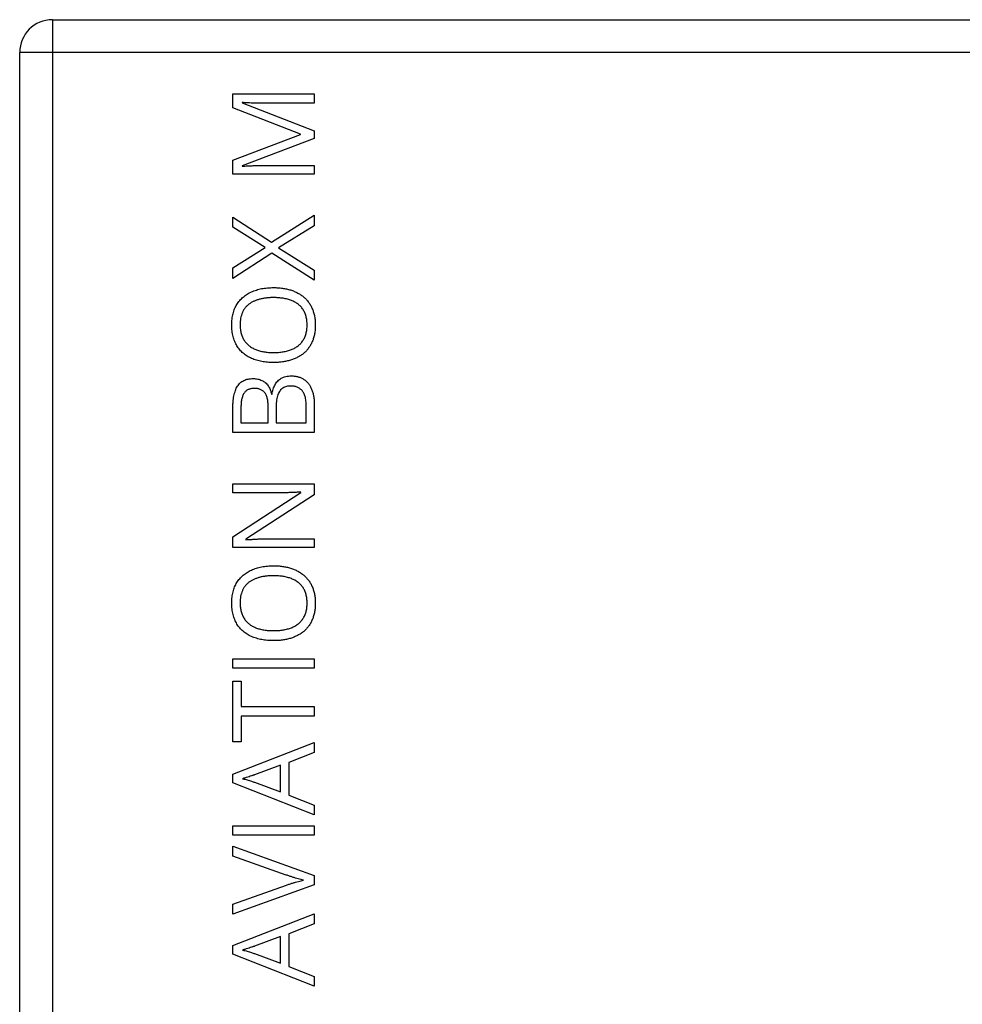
# Model space of a CAD drawing. Header units: millimetres. Extents: x -138 to 5612, y -1401 to 2631.
# Tile 2 of 120: x -138 to 6, y -1272 to -1122. Entities that reach past the tile are written whole.
import ezdxf

# ---------------------------------------------------------------- set-up
doc = ezdxf.new("R2010")
doc.units = ezdxf.units.MM

msp = doc.modelspace()

# ---------------------------------------------------------------- linework, layer by layer
at = {"color": 7, "linetype": 'Continuous', "lineweight": 25}
for p, q in [((-133.14, -1121.65), (-133.14, -1400.65)), ((-133.14, -1121.65), (144.86, -1121.65)), ((149.86, -1126.65), (-138.14, -1126.65)), ((-138.14, -1395.65), (-138.14, -1126.65)), ((-105.59, -1132.98), (-93.14, -1132.98)), ((-105.59, -1135.11), (-105.59, -1132.98)), ((-104.14, -1134.3), (-104.14, -1134.37)), ((-104.14, -1134.37), (-93.14, -1138.61)), ((-93.14, -1132.98), (-93.14, -1134.41)), ((-95.24, -1139.12), (-105.59, -1135.11)), ((-93.14, -1134.41), (-101.11, -1134.41)), ((-93.14, -1138.61), (-93.14, -1139.79)), ((-105.59, -1143.12), (-95.24, -1139.18)), ((-93.14, -1139.79), (-104.16, -1143.98)), ((-95.24, -1139.18), (-95.24, -1139.12)), ((-105.59, -1145.27), (-105.59, -1143.12)), ((-104.16, -1143.98), (-104.16, -1144.04)), ((-101.01, -1143.93), (-93.14, -1143.93)), ((-93.14, -1143.93), (-93.14, -1145.27)), ((-93.14, -1145.27), (-105.59, -1145.27)), ((-105.59, -1151.8), (-99.66, -1155.65)), ((-105.59, -1153.33), (-105.59, -1151.8)), ((-99.66, -1155.65), (-93.14, -1151.5)), ((-93.14, -1151.5), (-93.14, -1153.14)), ((-100.63, -1156.46), (-105.59, -1153.33)), ((-93.14, -1153.14), (-98.63, -1156.51)), ((-105.59, -1159.57), (-100.63, -1156.46)), ((-98.63, -1156.51), (-93.14, -1159.93)), ((-99.63, -1157.32), (-105.59, -1161.18)), ((-93.14, -1161.47), (-99.63, -1157.32)), ((-105.59, -1161.18), (-105.59, -1159.57)), ((-93.14, -1159.93), (-93.14, -1161.47)), ((-99.68, -1178.87), (-99.59, -1178.87)), ((-100.18, -1183.25), (-100.18, -1180.87)), ((-98.96, -1180.79), (-98.96, -1183.25)), ((-94.38, -1183.25), (-94.38, -1180.66)), ((-93.14, -1180.41), (-93.14, -1184.7)), ((-105.59, -1184.7), (-105.59, -1181.17)), ((-104.35, -1181.11), (-104.35, -1183.25)), ((-104.35, -1183.25), (-100.18, -1183.25)), ((-98.96, -1183.25), (-94.38, -1183.25)), ((-93.14, -1184.7), (-105.59, -1184.7)), ((-105.59, -1193.94), (-105.59, -1192.58)), ((-105.59, -1192.58), (-93.14, -1192.58)), ((-93.14, -1192.58), (-93.14, -1194.25)), ((-105.59, -1200.66), (-95.17, -1193.89)), ((-98.38, -1193.94), (-105.59, -1193.94)), ((-93.14, -1194.25), (-103.59, -1201.04)), ((-95.17, -1193.89), (-95.17, -1193.83)), ((-105.59, -1202.32), (-105.59, -1200.66)), ((-103.59, -1201.04), (-103.59, -1201.11)), ((-100.29, -1200.97), (-93.14, -1200.97)), ((-93.14, -1200.97), (-93.14, -1202.32)), ((-93.14, -1202.32), (-105.59, -1202.32)), ((-105.59, -1219.29), (-93.14, -1219.29)), ((-105.59, -1220.74), (-105.59, -1219.29)), ((-93.14, -1219.29), (-93.14, -1220.74)), ((-93.14, -1220.74), (-105.59, -1220.74)), ((-105.59, -1222.71), (-104.31, -1222.71)), ((-105.59, -1231.99), (-105.59, -1222.71)), ((-104.31, -1222.71), (-104.31, -1226.61)), ((-104.31, -1226.61), (-93.14, -1226.61)), ((-93.14, -1226.61), (-93.14, -1228.07)), ((-104.31, -1228.07), (-104.31, -1231.99)), ((-93.14, -1228.07), (-104.31, -1228.07)), ((-104.31, -1231.99), (-105.59, -1231.99)), ((-105.59, -1236.95), (-93.14, -1232.11)), ((-93.14, -1232.11), (-93.14, -1233.61)), ((-93.14, -1233.61), (-97.02, -1235.14)), ((-97.02, -1235.14), (-97.02, -1240.14)), ((-98.31, -1235.58), (-102.25, -1237.04)), ((-98.31, -1239.65), (-98.31, -1235.58)), ((-105.59, -1238.25), (-105.59, -1236.95)), ((-102.25, -1238.17), (-98.31, -1239.65)), ((-93.14, -1243.13), (-105.59, -1238.25)), ((-97.02, -1240.14), (-93.14, -1241.66)), ((-93.14, -1241.66), (-93.14, -1243.13)), ((-105.59, -1244.82), (-93.14, -1244.82)), ((-105.59, -1246.27), (-105.59, -1244.82)), ((-93.14, -1244.82), (-93.14, -1246.27)), ((-93.14, -1246.27), (-105.59, -1246.27)), ((-105.59, -1247.91), (-93.14, -1252.39)), ((-105.59, -1249.45), (-105.59, -1247.91)), ((-97.42, -1252.34), (-105.59, -1249.45)), ((-93.14, -1252.39), (-93.14, -1253.84)), ((-93.14, -1253.84), (-105.59, -1258.32)), ((-105.59, -1256.8), (-97.39, -1253.89)), ((-105.59, -1258.32), (-105.59, -1256.8)), ((-105.59, -1263.13), (-93.14, -1258.29)), ((-93.14, -1258.29), (-93.14, -1259.79)), ((-93.14, -1259.79), (-97.02, -1261.32)), ((-98.31, -1261.76), (-102.25, -1263.21)), ((-98.31, -1265.83), (-98.31, -1261.76)), ((-97.02, -1261.32), (-97.02, -1266.32)), ((-105.59, -1264.43), (-105.59, -1263.13)), ((-93.14, -1269.31), (-105.59, -1264.43)), ((-102.25, -1264.35), (-98.31, -1265.83)), ((-97.02, -1266.32), (-93.14, -1267.84)), ((-93.14, -1267.84), (-93.14, -1269.31))]:
    msp.add_line(p, q, dxfattribs=at)
msp.add_arc((-133.14, -1126.65), 5, 90, 180, dxfattribs=at)
for points, knots in [([(-101.11, -1134.41), (-101.29, -1134.41), (-101.66, -1134.41), (-102.22, -1134.4), (-102.75, -1134.38), (-103.26, -1134.36), (-103.72, -1134.33), (-104.01, -1134.31), (-104.14, -1134.3)], [0, 0, 0, 0, 0.18235, 0.366387, 0.545523, 0.71471, 0.868184, 1, 1, 1, 1]), ([(-104.16, -1144.04), (-104.03, -1144.03), (-103.75, -1144.01), (-103.29, -1143.98), (-102.77, -1143.96), (-102.2, -1143.94), (-101.61, -1143.93), (-101.21, -1143.93), (-101.01, -1143.93)], [0, 0, 0, 0, 0.123014, 0.270684, 0.437474, 0.617814, 0.807723, 1, 1, 1, 1]), ([(-105.75, -1168.27), (-105.75, -1168.12), (-105.74, -1167.82), (-105.7, -1167.39), (-105.64, -1166.97), (-105.56, -1166.57), (-105.45, -1166.19), (-105.31, -1165.82), (-105.15, -1165.48), (-104.97, -1165.15), (-104.76, -1164.85), (-104.53, -1164.56), (-104.28, -1164.29), (-104.01, -1164.04), (-103.72, -1163.81), (-103.42, -1163.6), (-103.09, -1163.4), (-102.74, -1163.23), (-102.38, -1163.08), (-101.99, -1162.95), (-101.59, -1162.83), (-101.18, -1162.74), (-100.75, -1162.67), (-100.3, -1162.62), (-99.84, -1162.59), (-99.53, -1162.59), (-99.37, -1162.58)], [0, 0, 0, 0, 0.046917, 0.091903, 0.135346, 0.177456, 0.218435, 0.258262, 0.297315, 0.335934, 0.374019, 0.411863, 0.449668, 0.487281, 0.525287, 0.56388, 0.602891, 0.642975, 0.683963, 0.725573, 0.768127, 0.811875, 0.856809, 0.902961, 0.950745, 1, 1, 1, 1]), ([(-99.37, -1162.58), (-99.14, -1162.59), (-98.68, -1162.6), (-98.01, -1162.66), (-97.37, -1162.78), (-96.77, -1162.94), (-96.2, -1163.14), (-95.67, -1163.4), (-95.18, -1163.69), (-94.74, -1164.03), (-94.34, -1164.41), (-93.98, -1164.84), (-93.68, -1165.31), (-93.43, -1165.82), (-93.23, -1166.38), (-93.08, -1166.98), (-93, -1167.62), (-92.99, -1168.07), (-92.98, -1168.29)], [0, 0, 0, 0, 0.072324, 0.141328, 0.207936, 0.272271, 0.334451, 0.39435, 0.452678, 0.50999, 0.56663, 0.623328, 0.680743, 0.739351, 0.799977, 0.863359, 0.929736, 1, 1, 1, 1]), ([(-99.37, -1164.11), (-99.56, -1164.11), (-99.94, -1164.12), (-100.5, -1164.17), (-101.01, -1164.24), (-101.5, -1164.36), (-101.95, -1164.5), (-102.38, -1164.67), (-102.77, -1164.87), (-103.12, -1165.11), (-103.44, -1165.38), (-103.72, -1165.69), (-103.95, -1166.03), (-104.14, -1166.41), (-104.29, -1166.83), (-104.4, -1167.28), (-104.46, -1167.76), (-104.47, -1168.1), (-104.47, -1168.27)], [0, 0, 0, 0, 0.0777, 0.151281, 0.220996, 0.28723, 0.350295, 0.410743, 0.469251, 0.525953, 0.581281, 0.636041, 0.690696, 0.746786, 0.805075, 0.866244, 0.931016, 1, 1, 1, 1]), ([(-94.23, -1168.29), (-94.24, -1168.18), (-94.24, -1167.95), (-94.27, -1167.61), (-94.32, -1167.29), (-94.39, -1166.98), (-94.47, -1166.69), (-94.58, -1166.42), (-94.71, -1166.16), (-94.86, -1165.92), (-95.02, -1165.69), (-95.21, -1165.49), (-95.4, -1165.29), (-95.62, -1165.11), (-95.85, -1164.95), (-96.1, -1164.8), (-96.37, -1164.67), (-96.64, -1164.55), (-96.94, -1164.45), (-97.25, -1164.36), (-97.57, -1164.28), (-97.9, -1164.22), (-98.25, -1164.17), (-98.61, -1164.14), (-98.99, -1164.12), (-99.24, -1164.11), (-99.37, -1164.11)], [0, 0, 0, 0, 0.04684, 0.091834, 0.13478, 0.176242, 0.216125, 0.255001, 0.292842, 0.330066, 0.366924, 0.403419, 0.440075, 0.476901, 0.514574, 0.55283, 0.591717, 0.63203, 0.673492, 0.715712, 0.75968, 0.80461, 0.851198, 0.898918, 0.948821, 1, 1, 1, 1]), ([(-99.39, -1174.03), (-99.54, -1174.03), (-99.85, -1174.02), (-100.3, -1173.99), (-100.74, -1173.95), (-101.17, -1173.88), (-101.58, -1173.79), (-101.97, -1173.68), (-102.35, -1173.55), (-102.72, -1173.41), (-103.07, -1173.24), (-103.4, -1173.05), (-103.71, -1172.84), (-104, -1172.61), (-104.27, -1172.36), (-104.52, -1172.09), (-104.75, -1171.8), (-104.96, -1171.49), (-105.14, -1171.16), (-105.3, -1170.8), (-105.45, -1170.43), (-105.55, -1170.04), (-105.64, -1169.62), (-105.7, -1169.19), (-105.74, -1168.74), (-105.75, -1168.43), (-105.75, -1168.27)], [0, 0, 0, 0, 0.047877, 0.094552, 0.139839, 0.183864, 0.226746, 0.268614, 0.309851, 0.350257, 0.389948, 0.428651, 0.466829, 0.50457, 0.542111, 0.579652, 0.617595, 0.655987, 0.694915, 0.734508, 0.775117, 0.817054, 0.860189, 0.904866, 0.9516, 1, 1, 1, 1]), ([(-104.47, -1168.27), (-104.47, -1168.39), (-104.46, -1168.62), (-104.44, -1168.96), (-104.39, -1169.28), (-104.32, -1169.59), (-104.23, -1169.88), (-104.13, -1170.15), (-104, -1170.41), (-103.86, -1170.66), (-103.69, -1170.89), (-103.51, -1171.1), (-103.32, -1171.3), (-103.1, -1171.47), (-102.88, -1171.64), (-102.63, -1171.8), (-102.37, -1171.93), (-102.09, -1172.05), (-101.8, -1172.16), (-101.49, -1172.25), (-101.17, -1172.33), (-100.84, -1172.39), (-100.49, -1172.44), (-100.13, -1172.48), (-99.76, -1172.5), (-99.5, -1172.5), (-99.37, -1172.5)], [0, 0, 0, 0, 0.046797, 0.09172, 0.134626, 0.176375, 0.21654, 0.255258, 0.293513, 0.330817, 0.367717, 0.404466, 0.441323, 0.478072, 0.515561, 0.553386, 0.592244, 0.632344, 0.673565, 0.715842, 0.759522, 0.80441, 0.850671, 0.898679, 0.948535, 1, 1, 1, 1]), ([(-92.98, -1168.29), (-92.99, -1168.53), (-93, -1168.98), (-93.08, -1169.64), (-93.23, -1170.25), (-93.43, -1170.82), (-93.68, -1171.34), (-93.99, -1171.81), (-94.34, -1172.24), (-94.74, -1172.62), (-95.19, -1172.95), (-95.68, -1173.24), (-96.21, -1173.49), (-96.78, -1173.69), (-97.39, -1173.84), (-98.02, -1173.95), (-98.69, -1174.02), (-99.15, -1174.02), (-99.39, -1174.03)], [0, 0, 0, 0, 0.071666, 0.139197, 0.203219, 0.264466, 0.323199, 0.38064, 0.437009, 0.493331, 0.550205, 0.608153, 0.667719, 0.729367, 0.793384, 0.859516, 0.928353, 1, 1, 1, 1]), ([(-99.37, -1172.5), (-99.24, -1172.5), (-98.99, -1172.5), (-98.61, -1172.48), (-98.25, -1172.44), (-97.9, -1172.39), (-97.57, -1172.33), (-97.25, -1172.25), (-96.94, -1172.16), (-96.64, -1172.06), (-96.37, -1171.93), (-96.1, -1171.8), (-95.85, -1171.65), (-95.62, -1171.48), (-95.4, -1171.3), (-95.21, -1171.11), (-95.03, -1170.9), (-94.86, -1170.67), (-94.71, -1170.43), (-94.58, -1170.17), (-94.47, -1169.89), (-94.39, -1169.6), (-94.32, -1169.3), (-94.27, -1168.98), (-94.24, -1168.64), (-94.24, -1168.41), (-94.23, -1168.29)], [0, 0, 0, 0, 0.051101, 0.100928, 0.148576, 0.195139, 0.240002, 0.28398, 0.326136, 0.367647, 0.40803, 0.447008, 0.485379, 0.523189, 0.560172, 0.596772, 0.633716, 0.670518, 0.707971, 0.746052, 0.78487, 0.824692, 0.866091, 0.908972, 0.953565, 1, 1, 1, 1]), ([(-105.59, -1181.17), (-105.59, -1180.99), (-105.58, -1180.62), (-105.54, -1180.09), (-105.5, -1179.6), (-105.42, -1179.14), (-105.32, -1178.72), (-105.19, -1178.33), (-105.06, -1177.98), (-104.89, -1177.66), (-104.7, -1177.38), (-104.47, -1177.14), (-104.21, -1176.94), (-103.93, -1176.77), (-103.61, -1176.64), (-103.26, -1176.55), (-102.88, -1176.49), (-102.61, -1176.49), (-102.48, -1176.49)], [0, 0, 0, 0, 0.087957, 0.170586, 0.247586, 0.319682, 0.38701, 0.44971, 0.50818, 0.563329, 0.615497, 0.666605, 0.716882, 0.768259, 0.821115, 0.877207, 0.936339, 1, 1, 1, 1]), ([(-102.48, -1176.49), (-102.36, -1176.49), (-102.12, -1176.5), (-101.78, -1176.55), (-101.46, -1176.64), (-101.16, -1176.76), (-100.88, -1176.91), (-100.63, -1177.1), (-100.4, -1177.32), (-100.19, -1177.57), (-100.02, -1177.85), (-99.87, -1178.16), (-99.76, -1178.51), (-99.7, -1178.75), (-99.68, -1178.87)], [0, 0, 0, 0, 0.088334, 0.173108, 0.254932, 0.335221, 0.413923, 0.492267, 0.570157, 0.649314, 0.731093, 0.815617, 0.905449, 1, 1, 1, 1]), ([(-99.59, -1178.87), (-99.57, -1178.74), (-99.52, -1178.48), (-99.42, -1178.1), (-99.29, -1177.75), (-99.14, -1177.42), (-98.95, -1177.12), (-98.73, -1176.86), (-98.47, -1176.63), (-98.18, -1176.43), (-97.86, -1176.27), (-97.49, -1176.15), (-97.08, -1176.09), (-96.79, -1176.08), (-96.64, -1176.08)], [0, 0, 0, 0, 0.089511, 0.175513, 0.258428, 0.338338, 0.416337, 0.492699, 0.568416, 0.645308, 0.724954, 0.809975, 0.900751, 1, 1, 1, 1]), ([(-96.64, -1176.08), (-96.55, -1176.08), (-96.37, -1176.08), (-96.1, -1176.11), (-95.84, -1176.15), (-95.6, -1176.21), (-95.36, -1176.28), (-95.14, -1176.37), (-94.93, -1176.48), (-94.66, -1176.65), (-94.35, -1176.89), (-94.03, -1177.25), (-93.75, -1177.66), (-93.53, -1178.12), (-93.35, -1178.63), (-93.23, -1179.19), (-93.16, -1179.79), (-93.15, -1180.2), (-93.14, -1180.41)], [0, 0, 0, 0, 0.0440417, 0.0866545, 0.1276463, 0.1675451, 0.2065341, 0.2447409, 0.2825092, 0.3200562, 0.3946882, 0.4694788, 0.5467387, 0.6276486, 0.7128337, 0.8026513, 0.8982628, 1, 1, 1, 1]), ([(-102.32, -1177.99), (-102.4, -1177.99), (-102.57, -1177.99), (-102.82, -1178.02), (-103.04, -1178.09), (-103.25, -1178.17), (-103.43, -1178.27), (-103.61, -1178.4), (-103.75, -1178.56), (-103.88, -1178.73), (-104, -1178.94), (-104.09, -1179.17), (-104.17, -1179.42), (-104.24, -1179.71), (-104.29, -1180.02), (-104.32, -1180.36), (-104.35, -1180.72), (-104.35, -1180.98), (-104.35, -1181.11)], [0, 0, 0, 0, 0.061122, 0.118543, 0.17318, 0.224802, 0.274721, 0.323799, 0.3741, 0.424957, 0.478555, 0.53646, 0.59944, 0.66759, 0.74155, 0.821408, 0.907518, 1, 1, 1, 1]), ([(-100.18, -1180.87), (-100.18, -1180.74), (-100.18, -1180.49), (-100.21, -1180.13), (-100.25, -1179.8), (-100.31, -1179.5), (-100.38, -1179.23), (-100.48, -1178.99), (-100.59, -1178.79), (-100.72, -1178.61), (-100.87, -1178.47), (-101.02, -1178.33), (-101.2, -1178.23), (-101.4, -1178.14), (-101.6, -1178.07), (-101.83, -1178.02), (-102.07, -1177.99), (-102.23, -1177.99), (-102.32, -1177.99)], [0, 0, 0, 0, 0.094774, 0.181798, 0.261948, 0.335562, 0.40232, 0.463508, 0.51986, 0.571823, 0.621537, 0.671089, 0.721311, 0.772462, 0.825239, 0.880276, 0.938207, 1, 1, 1, 1]), ([(-96.75, -1177.62), (-96.86, -1177.62), (-97.08, -1177.63), (-97.39, -1177.69), (-97.68, -1177.79), (-97.94, -1177.93), (-98.18, -1178.11), (-98.39, -1178.34), (-98.56, -1178.62), (-98.71, -1178.95), (-98.82, -1179.33), (-98.91, -1179.76), (-98.95, -1180.26), (-98.96, -1180.61), (-98.96, -1180.79)], [0, 0, 0, 0, 0.076338, 0.147466, 0.215955, 0.282585, 0.349166, 0.418538, 0.492757, 0.573269, 0.662444, 0.762786, 0.875037, 1, 1, 1, 1]), ([(-94.38, -1180.66), (-94.38, -1180.53), (-94.38, -1180.27), (-94.41, -1179.9), (-94.46, -1179.56), (-94.53, -1179.25), (-94.62, -1178.97), (-94.73, -1178.72), (-94.86, -1178.5), (-95.01, -1178.31), (-95.18, -1178.15), (-95.37, -1178.01), (-95.56, -1177.89), (-95.77, -1177.79), (-96, -1177.71), (-96.24, -1177.66), (-96.49, -1177.62), (-96.66, -1177.62), (-96.75, -1177.62)], [0, 0, 0, 0, 0.090502, 0.174957, 0.252538, 0.324646, 0.390922, 0.452434, 0.510181, 0.564733, 0.617376, 0.669607, 0.721263, 0.773775, 0.827376, 0.882656, 0.939832, 1, 1, 1, 1]), ([(-95.17, -1193.83), (-95.22, -1193.83), (-95.34, -1193.84), (-95.54, -1193.85), (-95.77, -1193.86), (-96.12, -1193.88), (-96.6, -1193.9), (-97.2, -1193.92), (-97.8, -1193.94), (-98.19, -1193.94), (-98.38, -1193.94)], [0, 0, 0, 0, 0.051201, 0.112607, 0.183437, 0.264513, 0.441587, 0.632769, 0.823093, 1, 1, 1, 1]), ([(-103.59, -1201.11), (-103.45, -1201.1), (-103.13, -1201.08), (-102.63, -1201.05), (-102.09, -1201.01), (-101.51, -1200.99), (-100.9, -1200.97), (-100.5, -1200.97), (-100.29, -1200.97)], [0, 0, 0, 0, 0.134677, 0.286934, 0.453721, 0.630275, 0.813646, 1, 1, 1, 1]), ([(-105.75, -1210.77), (-105.75, -1210.62), (-105.74, -1210.32), (-105.7, -1209.89), (-105.64, -1209.47), (-105.56, -1209.07), (-105.45, -1208.69), (-105.31, -1208.32), (-105.15, -1207.98), (-104.97, -1207.65), (-104.76, -1207.35), (-104.53, -1207.06), (-104.28, -1206.79), (-104.01, -1206.54), (-103.72, -1206.31), (-103.42, -1206.1), (-103.09, -1205.9), (-102.74, -1205.73), (-102.38, -1205.58), (-101.99, -1205.45), (-101.59, -1205.33), (-101.18, -1205.24), (-100.75, -1205.17), (-100.3, -1205.12), (-99.84, -1205.09), (-99.53, -1205.09), (-99.37, -1205.08)], [0, 0, 0, 0, 0.046917, 0.091903, 0.135346, 0.177456, 0.218435, 0.258262, 0.297315, 0.335934, 0.374019, 0.411863, 0.449668, 0.487281, 0.525287, 0.56388, 0.602891, 0.642975, 0.683963, 0.725573, 0.768127, 0.811875, 0.856809, 0.902961, 0.950745, 1, 1, 1, 1]), ([(-99.37, -1205.08), (-99.14, -1205.09), (-98.68, -1205.1), (-98.01, -1205.17), (-97.37, -1205.28), (-96.77, -1205.44), (-96.2, -1205.64), (-95.67, -1205.9), (-95.18, -1206.19), (-94.74, -1206.53), (-94.34, -1206.91), (-93.98, -1207.34), (-93.68, -1207.81), (-93.43, -1208.33), (-93.23, -1208.88), (-93.08, -1209.48), (-93, -1210.13), (-92.99, -1210.57), (-92.98, -1210.8)], [0, 0, 0, 0, 0.072324, 0.141328, 0.207936, 0.272271, 0.334451, 0.39435, 0.452678, 0.50999, 0.56663, 0.623328, 0.680743, 0.739351, 0.799977, 0.863359, 0.929736, 1, 1, 1, 1]), ([(-99.37, -1206.61), (-99.56, -1206.61), (-99.94, -1206.62), (-100.5, -1206.67), (-101.01, -1206.74), (-101.5, -1206.86), (-101.95, -1207), (-102.38, -1207.17), (-102.77, -1207.37), (-103.12, -1207.61), (-103.44, -1207.88), (-103.72, -1208.19), (-103.95, -1208.53), (-104.14, -1208.91), (-104.29, -1209.33), (-104.4, -1209.78), (-104.46, -1210.26), (-104.47, -1210.6), (-104.47, -1210.77)], [0, 0, 0, 0, 0.0777, 0.151281, 0.220996, 0.28723, 0.350295, 0.410743, 0.469251, 0.525953, 0.581281, 0.636041, 0.690696, 0.746786, 0.805075, 0.866244, 0.931016, 1, 1, 1, 1]), ([(-94.23, -1210.8), (-94.24, -1210.68), (-94.24, -1210.45), (-94.27, -1210.11), (-94.32, -1209.79), (-94.39, -1209.48), (-94.47, -1209.19), (-94.58, -1208.92), (-94.71, -1208.66), (-94.86, -1208.42), (-95.02, -1208.2), (-95.21, -1207.99), (-95.4, -1207.79), (-95.62, -1207.62), (-95.85, -1207.45), (-96.1, -1207.3), (-96.37, -1207.17), (-96.64, -1207.05), (-96.94, -1206.95), (-97.25, -1206.86), (-97.57, -1206.78), (-97.9, -1206.72), (-98.25, -1206.67), (-98.61, -1206.64), (-98.99, -1206.62), (-99.24, -1206.61), (-99.37, -1206.61)], [0, 0, 0, 0, 0.04684, 0.091834, 0.13478, 0.176242, 0.216125, 0.255001, 0.292842, 0.330066, 0.366924, 0.403419, 0.440075, 0.476901, 0.514574, 0.55283, 0.591717, 0.63203, 0.673492, 0.715712, 0.75968, 0.80461, 0.851198, 0.898918, 0.948821, 1, 1, 1, 1]), ([(-99.39, -1216.53), (-99.54, -1216.53), (-99.85, -1216.52), (-100.3, -1216.49), (-100.74, -1216.45), (-101.17, -1216.38), (-101.58, -1216.29), (-101.97, -1216.18), (-102.35, -1216.05), (-102.72, -1215.91), (-103.07, -1215.74), (-103.4, -1215.55), (-103.71, -1215.34), (-104, -1215.11), (-104.27, -1214.86), (-104.52, -1214.59), (-104.75, -1214.3), (-104.96, -1213.99), (-105.14, -1213.66), (-105.3, -1213.3), (-105.45, -1212.93), (-105.55, -1212.54), (-105.64, -1212.12), (-105.7, -1211.69), (-105.74, -1211.24), (-105.75, -1210.93), (-105.75, -1210.77)], [0, 0, 0, 0, 0.047877, 0.094552, 0.139839, 0.183864, 0.226746, 0.268614, 0.309851, 0.350257, 0.389948, 0.428651, 0.466829, 0.50457, 0.542111, 0.579652, 0.617595, 0.655987, 0.694915, 0.734508, 0.775117, 0.817054, 0.860189, 0.904866, 0.9516, 1, 1, 1, 1]), ([(-104.47, -1210.77), (-104.47, -1210.89), (-104.46, -1211.12), (-104.44, -1211.46), (-104.39, -1211.78), (-104.32, -1212.09), (-104.23, -1212.38), (-104.13, -1212.65), (-104, -1212.91), (-103.86, -1213.16), (-103.69, -1213.39), (-103.51, -1213.6), (-103.32, -1213.8), (-103.1, -1213.97), (-102.88, -1214.15), (-102.63, -1214.3), (-102.37, -1214.43), (-102.09, -1214.55), (-101.8, -1214.66), (-101.49, -1214.75), (-101.17, -1214.83), (-100.84, -1214.89), (-100.49, -1214.95), (-100.13, -1214.98), (-99.76, -1215), (-99.5, -1215), (-99.37, -1215)], [0, 0, 0, 0, 0.046797, 0.09172, 0.134626, 0.176375, 0.21654, 0.255258, 0.293513, 0.330817, 0.367717, 0.404466, 0.441323, 0.478072, 0.515561, 0.553386, 0.592244, 0.632344, 0.673565, 0.715842, 0.759522, 0.80441, 0.850671, 0.898679, 0.948535, 1, 1, 1, 1]), ([(-92.98, -1210.8), (-92.99, -1211.03), (-93, -1211.48), (-93.08, -1212.14), (-93.23, -1212.75), (-93.43, -1213.32), (-93.68, -1213.84), (-93.99, -1214.31), (-94.34, -1214.74), (-94.74, -1215.12), (-95.19, -1215.45), (-95.68, -1215.74), (-96.21, -1215.99), (-96.78, -1216.19), (-97.39, -1216.34), (-98.02, -1216.45), (-98.69, -1216.52), (-99.15, -1216.53), (-99.39, -1216.53)], [0, 0, 0, 0, 0.071666, 0.139197, 0.203219, 0.264466, 0.323199, 0.38064, 0.437009, 0.493331, 0.550205, 0.608153, 0.667719, 0.729367, 0.793384, 0.859516, 0.928353, 1, 1, 1, 1]), ([(-99.37, -1215), (-99.24, -1215), (-98.99, -1215), (-98.61, -1214.98), (-98.25, -1214.94), (-97.9, -1214.89), (-97.57, -1214.83), (-97.25, -1214.75), (-96.94, -1214.66), (-96.64, -1214.56), (-96.37, -1214.44), (-96.1, -1214.3), (-95.85, -1214.15), (-95.62, -1213.98), (-95.4, -1213.8), (-95.21, -1213.61), (-95.03, -1213.4), (-94.86, -1213.17), (-94.71, -1212.93), (-94.58, -1212.67), (-94.47, -1212.4), (-94.39, -1212.11), (-94.32, -1211.8), (-94.27, -1211.48), (-94.24, -1211.14), (-94.24, -1210.91), (-94.23, -1210.8)], [0, 0, 0, 0, 0.051101, 0.100928, 0.148576, 0.195139, 0.240002, 0.28398, 0.326136, 0.367647, 0.40803, 0.447008, 0.485379, 0.523189, 0.560172, 0.596772, 0.633716, 0.670518, 0.707971, 0.746052, 0.78487, 0.824692, 0.866091, 0.908972, 0.953565, 1, 1, 1, 1]), ([(-102.25, -1237.04), (-102.28, -1237.05), (-102.35, -1237.07), (-102.46, -1237.1), (-102.6, -1237.15), (-102.82, -1237.22), (-103.11, -1237.32), (-103.42, -1237.42), (-103.65, -1237.49), (-103.81, -1237.54), (-103.96, -1237.59), (-104.05, -1237.62), (-104.09, -1237.63)], [0, 0, 0, 0, 0.048345, 0.109923, 0.185955, 0.275209, 0.469, 0.670653, 0.767775, 0.854545, 0.932648, 1, 1, 1, 1]), ([(-104.09, -1237.63), (-103.97, -1237.66), (-103.74, -1237.72), (-103.39, -1237.81), (-103.06, -1237.91), (-102.76, -1238), (-102.49, -1238.09), (-102.33, -1238.14), (-102.25, -1238.17)], [0, 0, 0, 0, 0.188916, 0.376296, 0.557333, 0.724487, 0.873715, 1, 1, 1, 1]), ([(-94.77, -1253.12), (-94.9, -1253.09), (-95.17, -1253.03), (-95.59, -1252.93), (-96.02, -1252.81), (-96.47, -1252.67), (-96.94, -1252.51), (-97.25, -1252.4), (-97.42, -1252.34)], [0, 0, 0, 0, 0.148275, 0.302953, 0.464338, 0.633662, 0.811902, 1, 1, 1, 1]), ([(-97.39, -1253.89), (-97.23, -1253.83), (-96.92, -1253.72), (-96.45, -1253.57), (-96.01, -1253.44), (-95.58, -1253.32), (-95.17, -1253.21), (-94.9, -1253.15), (-94.77, -1253.12)], [0, 0, 0, 0, 0.1870115, 0.3646594, 0.5344827, 0.6956614, 0.8511797, 1, 1, 1, 1]), ([(-102.25, -1263.21), (-102.28, -1263.22), (-102.35, -1263.25), (-102.46, -1263.28), (-102.6, -1263.33), (-102.82, -1263.4), (-103.11, -1263.5), (-103.42, -1263.6), (-103.65, -1263.67), (-103.81, -1263.72), (-103.96, -1263.77), (-104.05, -1263.8), (-104.09, -1263.81)], [0, 0, 0, 0, 0.048345, 0.109923, 0.185955, 0.275209, 0.469, 0.670653, 0.767775, 0.854545, 0.932648, 1, 1, 1, 1]), ([(-104.09, -1263.81), (-103.97, -1263.84), (-103.74, -1263.9), (-103.39, -1263.99), (-103.06, -1264.09), (-102.76, -1264.18), (-102.49, -1264.27), (-102.33, -1264.32), (-102.25, -1264.35)], [0, 0, 0, 0, 0.188916, 0.376296, 0.557333, 0.724487, 0.873715, 1, 1, 1, 1])]:
    msp.add_open_spline(points, degree=3, knots=knots, dxfattribs=at)

doc.saveas('drawing.dxf')
